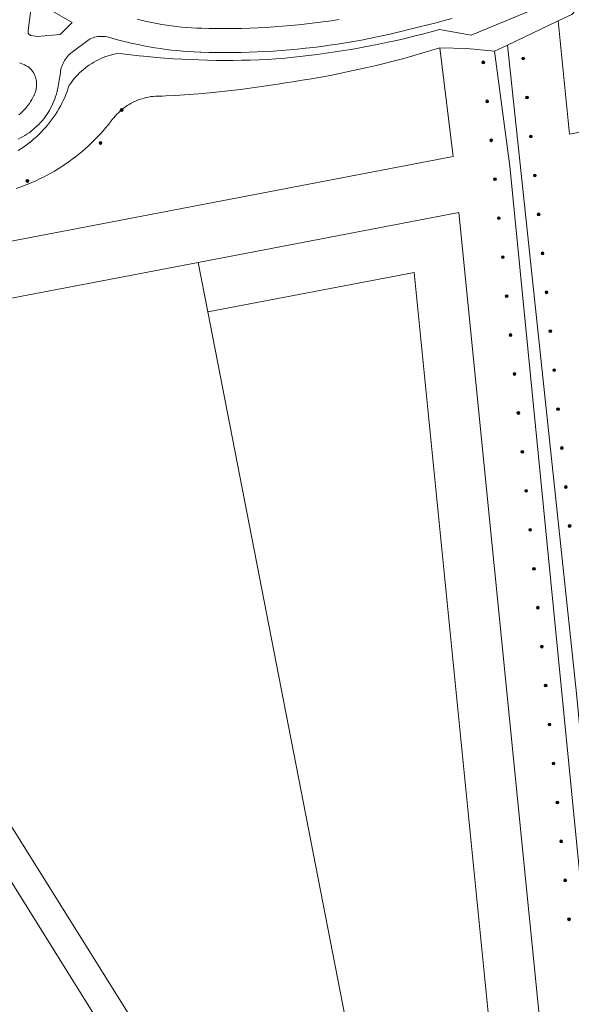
# Model space of a CAD drawing. Header units: metres. Extents: x 138165 to 154469, y 480134 to 494189.
# Tile 216 of 256: x 147457 to 147555, y 485111 to 485287. Entities that reach past the tile are written whole.
import ezdxf

# ---------------------------------------------------------------- set-up
doc = ezdxf.new("R2010")
doc.units = ezdxf.units.M
doc.header["$LTSCALE"] = 0.001
doc.header["$MEASUREMENT"] = 0
doc.layers.add('TOP-L-topo objecten punt', color=7, linetype='Continuous', lineweight=0)
doc.layers.add('TOP-L-topo objecten vlak', color=7, linetype='Continuous', lineweight=0)

# ---------------------------------------------------------------- blocks, each defined once
blk = doc.blocks.new('24')
at = {"layer": 'TOP-L-topo objecten punt', "color": 7, "linetype": 'Continuous', "lineweight": 0}
for radius in [0.025, 0.0182, 0.0115, 0.005]:
    blk.add_circle((0, 0), radius, dxfattribs=at)

msp = doc.modelspace()

# ---------------------------------------------------------------- linework, layer by layer
at = {"layer": 'TOP-L-topo objecten vlak', "flags": 128}
for points in [[(147561.05, 485293.76), (147537.64, 485284.01), (147532.04, 485284.98), (147530.51, 485284.57), (147528.97, 485284.16), (147527.43, 485283.78), (147525.89, 485283.41), (147524.34, 485283.05), (147522.79, 485282.71), (147521.23, 485282.38), (147519.68, 485282.07), (147518.12, 485281.78), (147516.55, 485281.5), (147514.99, 485281.24), (147513.42, 485280.99), (147511.85, 485280.76), (147510.27, 485280.55), (147508.7, 485280.35), (147507.12, 485280.17), (147505.54, 485280), (147503.96, 485279.85), (147502.88, 485279.76), (147501.35, 485279.67), (147499.83, 485279.6), (147498.31, 485279.55), (147496.79, 485279.51), (147495.26, 485279.49), (147493.74, 485279.48), (147492.21, 485279.49), (147490.69, 485279.52), (147489.17, 485279.56), (147487.64, 485279.62), (147486.12, 485279.7), (147484.6, 485279.78), (147483.08, 485279.89), (147481.56, 485280.01), (147480.04, 485280.15), (147478.53, 485280.31), (147477.01, 485280.48), (147475.5, 485280.66), (147474.78, 485280.76), (147474.32, 485280.67), (147473.88, 485280.56), (147473.43, 485280.44), (147472.99, 485280.31), (147472.55, 485280.16), (147472.12, 485279.99), (147471.7, 485279.81), (147471.28, 485279.61), (147470.87, 485279.4), (147470.46, 485279.18), (147470.07, 485278.94), (147469.68, 485278.69), (147469.3, 485278.43), (147468.94, 485278.15), (147468.58, 485277.86), (147468.23, 485277.56), (147467.89, 485277.24), (147467.56, 485276.92), (147467.25, 485276.58), (147466.95, 485276.23), (147466.65, 485275.87), (147466.38, 485275.51), (147466.11, 485275.13), (147466.06, 485275.06), (147465.88, 485274.51), (147465.68, 485273.96), (147465.47, 485273.42), (147465.24, 485272.89), (147465, 485272.36), (147464.74, 485271.84), (147464.48, 485271.32), (147464.19, 485270.82), (147463.89, 485270.32), (147463.58, 485269.83), (147463.25, 485269.34), (147462.92, 485268.87), (147462.56, 485268.41), (147462.2, 485267.96), (147461.82, 485267.52), (147461.43, 485267.08), (147461.04, 485266.66), (147460.62, 485266.25), (147460.2, 485265.85), (147459.77, 485265.47), (147459.32, 485265.09), (147458.87, 485264.73), (147458.4, 485264.38), (147457.93, 485264.04), (147457.45, 485263.72), (147456.96, 485263.41)], [(147561.05, 485293.76), (147555.61, 485287.67), (147553.16, 485286.51)], [(147458.71, 485284.67), (147458.71, 485284.66), (147458.71, 485284.56), (147458.72, 485284.46), (147458.75, 485284.36), (147458.79, 485284.26), (147458.85, 485284.17), (147458.92, 485284.1), (147459, 485284.03), (147459.09, 485283.98), (147459.18, 485283.94), (147459.29, 485283.92), (147460.34, 485283.76), (147464.45, 485284.11), (147466.58, 485286.22), (147459.42, 485290.39), (147458.73, 485284.8), (147458.71, 485284.67)], [(147456.94, 485265.45), (147457.35, 485265.65), (147457.75, 485265.87), (147458.14, 485266.09), (147458.52, 485266.34), (147458.89, 485266.59), (147459.25, 485266.86), (147459.61, 485267.14), (147459.95, 485267.44), (147460.29, 485267.74), (147460.61, 485268.06), (147460.92, 485268.39), (147461.22, 485268.73), (147461.5, 485269.08), (147461.78, 485269.44), (147462.04, 485269.81), (147462.29, 485270.19), (147462.52, 485270.57), (147462.74, 485270.97), (147462.95, 485271.37), (147463.14, 485271.78), (147463.32, 485272.2), (147463.48, 485272.62), (147463.62, 485273.05), (147463.76, 485273.48), (147463.88, 485273.91), (147463.98, 485274.35), (147464.06, 485274.8), (147464.13, 485275.25), (147464.48, 485277.28), (147464.52, 485277.56), (147464.57, 485277.84), (147464.64, 485278.13), (147464.73, 485278.41), (147464.83, 485278.68), (147464.95, 485278.95), (147465.08, 485279.22), (147465.22, 485279.47), (147465.38, 485279.72), (147465.55, 485279.96), (147465.73, 485280.18), (147465.93, 485280.4), (147466.14, 485280.61), (147466.35, 485280.8), (147469.59, 485283.21), (147469.79, 485283.31), (147470.05, 485283.42), (147470.32, 485283.52), (147470.58, 485283.6), (147470.86, 485283.66), (147471.14, 485283.72), (147471.42, 485283.75), (147471.7, 485283.77), (147471.98, 485283.77), (147472.26, 485283.76), (147472.54, 485283.73), (147472.82, 485283.68), (147473.09, 485283.62), (147473.45, 485283.52), (147474.42, 485283.24), (147475.39, 485282.98), (147476.37, 485282.73), (147477.35, 485282.5), (147478.33, 485282.29), (147479.32, 485282.09), (147480.31, 485281.91), (147481.3, 485281.74), (147482.3, 485281.59), (147483.3, 485281.45), (147484.29, 485281.33), (147485.3, 485281.23), (147486.3, 485281.14), (147487.3, 485281.07), (147488.31, 485281.01), (147489.31, 485280.97), (147489.47, 485280.97), (147490.91, 485280.92), (147492.35, 485280.9), (147493.78, 485280.88), (147495.22, 485280.89), (147496.66, 485280.91), (147498.1, 485280.94), (147499.53, 485280.99), (147500.97, 485281.06), (147502.41, 485281.15), (147503.84, 485281.25), (147505.27, 485281.36), (147506.7, 485281.49), (147508.14, 485281.64), (147509.56, 485281.81), (147510.99, 485281.98), (147512.42, 485282.18), (147513.84, 485282.39), (147515.26, 485282.62), (147516.67, 485282.86), (147518.09, 485283.12), (147519.5, 485283.4), (147520.91, 485283.68), (147522.32, 485283.99), (147523.72, 485284.31), (147525.11, 485284.65), (147526.51, 485285), (147527, 485285.11), (147528.47, 485285.45), (147529.93, 485285.81), (147531.4, 485286.18), (147532.85, 485286.57), (147534.3, 485286.97)], [(147514.14, 485286.78), (147512.7, 485286.56), (147511.26, 485286.36), (147509.82, 485286.17), (147508.37, 485286), (147506.92, 485285.84), (147505.48, 485285.7), (147504.03, 485285.58), (147502.57, 485285.47), (147501.12, 485285.38), (147499.67, 485285.3), (147498.21, 485285.24), (147496.76, 485285.19), (147495.3, 485285.16), (147493.85, 485285.15), (147492.39, 485285.16), (147490.94, 485285.17), (147489.65, 485285.21), (147488.76, 485285.24), (147487.86, 485285.28), (147486.97, 485285.34), (147486.08, 485285.42), (147485.19, 485285.52), (147484.3, 485285.63), (147483.41, 485285.76), (147482.53, 485285.9), (147481.64, 485286.06), (147480.77, 485286.23), (147479.89, 485286.42), (147479.02, 485286.62), (147478.15, 485286.84)], [(147553.16, 485286.51), (147544.11, 485282.22)], [(147577.57, 485270.6), (147572.02, 485269.54), (147555.2, 485266.32), (147553.16, 485286.51)], [(147532.1, 485281.72), (147534.44, 485262.34), (147422.24, 485240.85), (147433.76, 485253.64)], [(147532.1, 485281.72), (147530.5, 485281.23), (147528.88, 485280.75), (147527.27, 485280.29), (147525.64, 485279.84), (147524.02, 485279.41), (147522.39, 485278.99), (147520.75, 485278.59), (147519.12, 485278.21), (147517.48, 485277.84), (147515.83, 485277.48), (147514.18, 485277.15), (147512.53, 485276.82), (147510.88, 485276.52), (147509.22, 485276.22), (147507.56, 485275.95), (147505.9, 485275.69), (147504.85, 485275.53), (147503.2, 485275.26), (147501.55, 485274.99), (147499.9, 485274.75), (147498.24, 485274.52), (147496.59, 485274.3), (147494.93, 485274.1), (147493.27, 485273.92), (147491.6, 485273.75), (147489.94, 485273.6), (147488.27, 485273.46), (147486.61, 485273.34), (147484.94, 485273.24), (147483.27, 485273.15), (147482.64, 485273.12), (147482.23, 485273.13), (147481.82, 485273.13), (147481.41, 485273.11), (147481, 485273.07), (147480.59, 485273.02), (147480.18, 485272.95), (147479.78, 485272.87), (147479.39, 485272.77), (147478.99, 485272.65), (147478.6, 485272.52), (147478.22, 485272.38), (147477.84, 485272.22), (147477.47, 485272.04), (147477.11, 485271.85), (147476.75, 485271.65), (147476.4, 485271.43), (147476.06, 485271.21), (147475.73, 485270.96), (147475.41, 485270.71), (147475.1, 485270.44), (147474.8, 485270.16), (147474.51, 485269.87), (147474.23, 485269.56), (147473.97, 485269.25), (147473.72, 485268.93), (147473.55, 485268.7), (147473.08, 485268.1), (147472.6, 485267.52), (147472.11, 485266.95), (147471.61, 485266.39), (147471.09, 485265.84), (147470.56, 485265.3), (147470.03, 485264.77), (147469.48, 485264.25), (147468.92, 485263.74), (147468.35, 485263.25), (147467.77, 485262.77), (147467.17, 485262.3), (147466.57, 485261.85), (147465.96, 485261.4), (147465.34, 485260.97), (147464.71, 485260.56), (147464.08, 485260.15), (147463.43, 485259.76), (147462.78, 485259.39), (147462.11, 485259.03), (147461.45, 485258.68), (147460.77, 485258.34), (147460.09, 485258.03), (147459.4, 485257.72), (147458.7, 485257.43), (147458, 485257.16), (147457.29, 485256.9), (147456.58, 485256.65)], [(147541.79, 485281.12), (147536.88, 485281.6), (147532.1, 485281.72)], [(147544.11, 485282.22), (147541.79, 485281.12)], [(147541.79, 485281.12), (147544.57, 485260.63), (147562.38, 485079.97), (147563.29, 485075.83)], [(147617.89, 485114.27), (147612.46, 485109.95), (147577.29, 485081.45), (147575.93, 485080.55), (147573.54, 485079.06), (147570.62, 485078.02), (147568.62, 485077.51), (147567.32, 485077.38), (147566.48, 485077.63), (147565.31, 485078.67), (147564.8, 485079.71), (147556.42, 485166.6), (147544.11, 485282.22)], [(147457.18, 485279.03), (147457.49, 485278.93), (147457.8, 485278.81), (147458.1, 485278.68), (147458.4, 485278.53), (147458.68, 485278.38), (147458.92, 485278.23), (147459.11, 485278.04), (147459.28, 485277.85), (147459.44, 485277.65), (147459.59, 485277.44), (147459.72, 485277.21), (147459.84, 485276.98), (147459.94, 485276.75), (147460.03, 485276.51), (147460.11, 485276.26), (147460.17, 485276.01), (147460.21, 485275.75), (147460.24, 485275.5), (147460.25, 485275.24), (147460.25, 485274.98), (147460.23, 485274.72), (147460.19, 485274.47), (147460.14, 485274.21), (147460.07, 485273.96), (147459.99, 485273.72), (147459.89, 485273.48), (147459.78, 485273.25), (147459.75, 485273.2), (147459.57, 485272.84), (147459.38, 485272.49), (147459.17, 485272.14), (147458.95, 485271.81), (147458.71, 485271.49), (147458.46, 485271.17), (147458.2, 485270.86), (147457.93, 485270.57), (147457.65, 485270.29), (147457.35, 485270.02), (147457.05, 485269.76)], [(147489.02, 485243.46), (147535.48, 485252.35), (147554.27, 485064.12), (147545.97, 485056.79)], [(147403.13, 485227.04), (147489.02, 485243.46)], [(147489.02, 485243.46), (147490.72, 485234.64)], [(147490.72, 485234.64), (147527.5, 485241.67), (147545.97, 485056.79)], [(147528.3, 485041.74), (147490.72, 485234.64)], [(147400.32, 485231.32), (147396.34, 485228.61), (147409.35, 485207.51), (147538.55, 485000), (147556.71, 484971.28), (147558.69, 484972.42)], [(147522.44, 485036.07), (147403.13, 485227.04)]]:
    msp.add_lwpolyline(points, dxfattribs=at)

# ---------------------------------------------------------------- block references
at = {"layer": 'TOP-L-topo objecten punt', "xscale": 10, "yscale": 10, "zscale": 10}
for p in [(147539.82, 485279.13), (147546.92, 485279.81), (147540.52, 485272.18), (147547.61, 485272.86), (147475.39, 485270.63), (147541.21, 485265.24), (147548.3, 485265.92), (147471.61, 485264.76), (147458.59, 485257.99), (147541.9, 485258.29), (147548.99, 485258.97), (147542.6, 485251.35), (147549.68, 485252.03), (147543.29, 485244.4), (147550.37, 485245.08), (147543.98, 485237.46), (147551.06, 485238.14), (147544.68, 485230.51), (147551.75, 485231.19), (147545.37, 485223.57), (147552.44, 485224.25), (147546.07, 485216.62), (147553.13, 485217.3), (147546.76, 485209.68), (147553.82, 485210.36), (147554.52, 485203.41), (147547.45, 485202.73), (147555.2, 485196.47), (147548.15, 485195.79), (147548.84, 485188.84), (147549.54, 485181.9), (147550.23, 485174.95), (147550.92, 485168.01), (147551.62, 485161.06), (147552.31, 485154.12), (147553.01, 485147.17), (147553.7, 485140.23), (147554.39, 485133.28), (147555.09, 485126.34)]:
    msp.add_blockref('24', p, dxfattribs=at)

doc.saveas('drawing.dxf')
